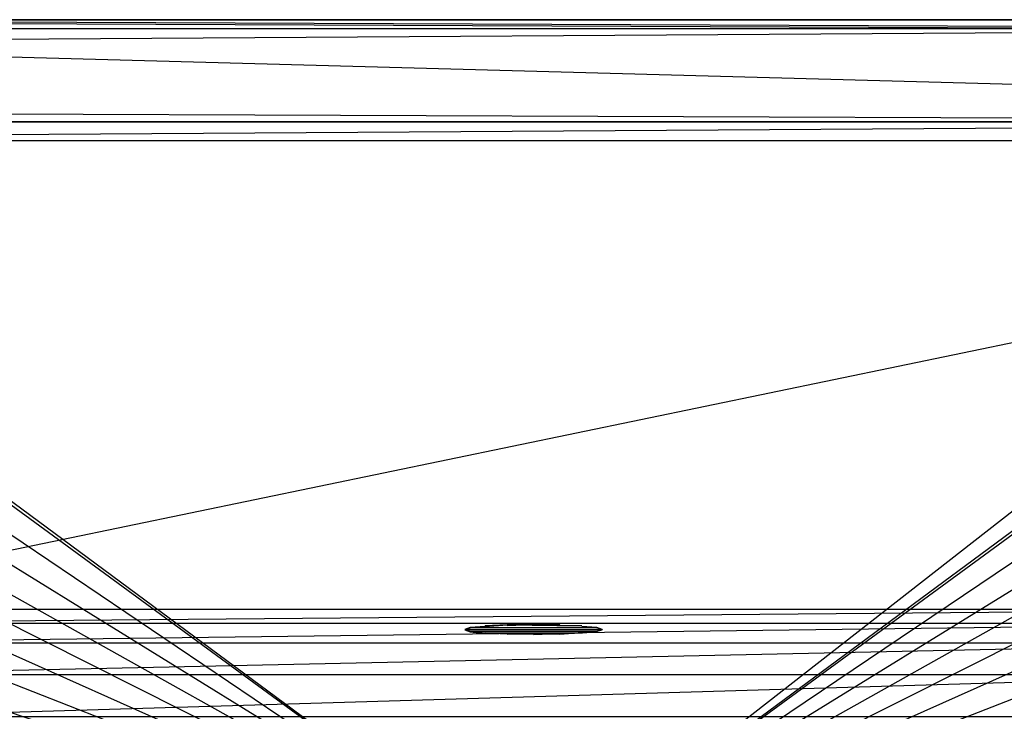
# Model space of a CAD drawing. Extents: x 0 to 0.55, y -0.37 to 0.
# Tile 22 of 28: x 0.182 to 0.361, y -0.126 to 0. Entities that reach past the tile are written whole.
import ezdxf

# ---------------------------------------------------------------- set-up
doc = ezdxf.new("R2010")
doc.units = 0
doc.layers.add('L2_WT_51665_0___REPLACEMTFOREMP', color=7, linetype='CONTINUOUS')
doc.layers.add('L3__BERLAUF25OFFEN_1___REPLACEM', color=7, linetype='CONTINUOUS')

msp = doc.modelspace()

# ---------------------------------------------------------------- linework, layer by layer
at = {"layer": 'L2_WT_51665_0___REPLACEMTFOREMP', "color": 8}
for points, invisible_edges in [([(0.539809, -0.00219, 0.179858), (0.010247, 0, 0.179839), (0.010191, -0.00219, 0.179858), (0.539809, -0.00219, 0.179858)], 13), ([(0.010247, 0, 0.179839), (0.539809, -0.00219, 0.179858), (0.539753, 0, 0.179839), (0.010247, 0, 0.179839)], 14), ([(0.010247, 0, 0.179839), (0.539184, -0.000001, 0.176787), (0.010816, -0.000001, 0.176787), (0.010247, 0, 0.179839)], 13), ([(0.539184, -0.000001, 0.176787), (0.010247, 0, 0.179839), (0.539753, 0, 0.179839), (0.539184, -0.000001, 0.176787)], 14), ([(0.009194, -0.000013, 0.17607), (0.275, -0.000035, 0.094852), (0.008522, -0.00004, 0.17434), (0.009194, -0.000013, 0.17607)], 14), ([(0.008522, -0.000063, 0.172309), (0.275, -0.000035, 0.094852), (0.009003, -0.000063, 0.168568), (0.008522, -0.000063, 0.172309)], 14), ([(0.008522, -0.00004, 0.17434), (0.275, -0.000035, 0.094852), (0.008522, -0.000063, 0.172309), (0.008522, -0.00004, 0.17434)], 14), ([(0.009003, -0.000063, 0.168568), (0.275, -0.000035, 0.094852), (0.013943, -0.000063, 0.130122), (0.009003, -0.000063, 0.168568)], 14), ([(0.010816, -0.000001, 0.176787), (0.275, -0.000035, 0.094852), (0.009194, -0.000013, 0.17607), (0.010816, -0.000001, 0.176787)], 14), ([(0.539184, -0.000001, 0.176787), (0.275, -0.000035, 0.094852), (0.010816, -0.000001, 0.176787), (0.539184, -0.000001, 0.176787)], 14), ([(0.013943, -0.000063, 0.130122), (0.275, -0.000035, 0.094852), (0.031116, -0.000063, 0.082586), (0.013943, -0.000063, 0.130122)], 14), ([(0.275, -0.000035, 0.094852), (0.046398, -0.000063, 0.043228), (0.031116, -0.000063, 0.082586), (0.275, -0.000035, 0.094852)], 14), ([(0.275, -0.000035, 0.094852), (0.076082, -0.000063, 0.005786), (0.046398, -0.000063, 0.043228), (0.275, -0.000035, 0.094852)], 14), ([(0.075506, -0.000064, 0.001788), (0.474531, -0.001647, 0.001772), (0.075464, -0.001647, 0.00177), (0.075506, -0.000064, 0.001788)], 13), ([(0.474531, -0.001647, 0.001772), (0.077828, -0.004168, 0.001755), (0.075464, -0.001647, 0.00177), (0.474531, -0.001647, 0.001772)], 13), ([(0.076833, -0.000062, 0.00484), (0.474494, -0.000064, 0.001788), (0.075506, -0.000064, 0.001788), (0.076833, -0.000062, 0.00484)], 13), ([(0.474531, -0.001647, 0.001772), (0.075506, -0.000064, 0.001788), (0.474494, -0.000064, 0.001788), (0.474531, -0.001647, 0.001772)], 14), ([(0.275, -0.000035, 0.094852), (0.076833, -0.000062, 0.00484), (0.076082, -0.000063, 0.005786), (0.275, -0.000035, 0.094852)], 14), ([(0.275, -0.000035, 0.094852), (0.473167, -0.000062, 0.00484), (0.076833, -0.000062, 0.00484), (0.275, -0.000035, 0.094852)], 14), ([(0.474494, -0.000064, 0.001788), (0.076833, -0.000062, 0.00484), (0.473167, -0.000062, 0.00484), (0.474494, -0.000064, 0.001788)], 14), ([(0.077828, -0.004168, 0.001755), (0.474531, -0.001647, 0.001772), (0.472158, -0.004168, 0.001757), (0.077828, -0.004168, 0.001755)], 14), ([(0.539184, -0.000001, 0.176787), (0.540806, -0.000013, 0.17607), (0.275, -0.000035, 0.094852), (0.539184, -0.000001, 0.176787)], 14), ([(0.540806, -0.000013, 0.17607), (0.541478, -0.00004, 0.17434), (0.275, -0.000035, 0.094852), (0.540806, -0.000013, 0.17607)], 14), ([(0.540997, -0.000063, 0.168568), (0.536057, -0.000063, 0.130122), (0.275, -0.000035, 0.094852), (0.540997, -0.000063, 0.168568)], 14), ([(0.541478, -0.000063, 0.172309), (0.540997, -0.000063, 0.168568), (0.275, -0.000035, 0.094852), (0.541478, -0.000063, 0.172309)], 14), ([(0.541478, -0.00004, 0.17434), (0.541478, -0.000063, 0.172309), (0.275, -0.000035, 0.094852), (0.541478, -0.00004, 0.17434)], 14), ([(0.536057, -0.000063, 0.130122), (0.518884, -0.000063, 0.082586), (0.275, -0.000035, 0.094852), (0.536057, -0.000063, 0.130122)], 14), ([(0.275, -0.000035, 0.094852), (0.518884, -0.000063, 0.082586), (0.503602, -0.000063, 0.043228), (0.275, -0.000035, 0.094852)], 14), ([(0.275, -0.000035, 0.094852), (0.473918, -0.000063, 0.005786), (0.473167, -0.000062, 0.00484), (0.275, -0.000035, 0.094852)], 14), ([(0.275, -0.000035, 0.094852), (0.503602, -0.000063, 0.043228), (0.473918, -0.000063, 0.005786), (0.275, -0.000035, 0.094852)], 14), ([(0.540181, -0.016537, 0.179982), (0.010191, -0.00219, 0.179858), (0.009819, -0.016537, 0.179982), (0.540181, -0.016537, 0.179982)], 13), ([(0.010191, -0.00219, 0.179858), (0.540181, -0.016537, 0.179982), (0.539809, -0.00219, 0.179858), (0.010191, -0.00219, 0.179858)], 14), ([(0.274999, -0.157936, 0.000809), (0.077618, -0.012088, 0.001652), (0.077828, -0.004168, 0.001755), (0.274999, -0.157936, 0.000809)], 14), ([(0.472158, -0.004168, 0.001757), (0.274999, -0.157936, 0.000809), (0.077828, -0.004168, 0.001755), (0.472158, -0.004168, 0.001757)], 14), ([(0.47234, -0.012079, 0.00167), (0.274999, -0.157936, 0.000809), (0.472158, -0.004168, 0.001757), (0.47234, -0.012079, 0.00167)], 14), ([(0.274999, -0.157936, 0.000809), (0.077579, -0.013565, 0.001636), (0.077618, -0.012088, 0.001652), (0.274999, -0.157936, 0.000809)], 14), ([(0.472375, -0.013561, 0.001656), (0.274999, -0.157936, 0.000809), (0.47234, -0.012079, 0.00167), (0.472375, -0.013561, 0.001656)], 14), ([(0.274999, -0.157936, 0.000809), (0.077283, -0.024699, 0.00151), (0.077579, -0.013565, 0.001636), (0.274999, -0.157936, 0.000809)], 14), ([(0.472674, -0.0247, 0.001528), (0.274999, -0.157936, 0.000809), (0.472375, -0.013561, 0.001656), (0.472674, -0.0247, 0.001528)], 14), ([(0.540234, -0.018581, 0.18), (0.009819, -0.016537, 0.179982), (0.009766, -0.018581, 0.18), (0.540234, -0.018581, 0.18)], 13), ([(0.009819, -0.016537, 0.179982), (0.540234, -0.018581, 0.18), (0.540181, -0.016537, 0.179982), (0.009819, -0.016537, 0.179982)], 14), ([(0.543192, -0.018631, 0.173998), (0.005181, -0.018645, 0.172262), (0.544819, -0.018645, 0.172262), (0.543192, -0.018631, 0.173998)], 13), ([(0.005181, -0.018645, 0.172262), (0.543192, -0.018631, 0.173998), (0.006808, -0.018631, 0.173998), (0.005181, -0.018645, 0.172262)], 14), ([(0.009849, -0.022023, 0.172264), (0.544819, -0.018645, 0.172262), (0.005181, -0.018645, 0.172262), (0.009849, -0.022023, 0.172264)], 13), ([(0.006808, -0.018624, 0.174764), (0.543192, -0.018624, 0.174764), (0.542231, -0.018604, 0.177239), (0.006808, -0.018624, 0.174764)], 13), ([(0.006808, -0.018624, 0.174764), (0.542231, -0.018604, 0.177239), (0.007769, -0.018604, 0.177239), (0.006808, -0.018624, 0.174764)], 10), ([(0.543192, -0.018624, 0.174764), (0.006808, -0.018631, 0.173998), (0.543192, -0.018631, 0.173998), (0.543192, -0.018624, 0.174764)], 13), ([(0.006808, -0.018631, 0.173998), (0.543192, -0.018624, 0.174764), (0.006808, -0.018624, 0.174764), (0.006808, -0.018631, 0.173998)], 10), ([(0.007769, -0.018604, 0.177239), (0.542231, -0.018604, 0.177239), (0.53991, -0.018595, 0.178264), (0.007769, -0.018604, 0.177239)], 15), ([(0.007769, -0.018604, 0.177239), (0.53991, -0.018595, 0.178264), (0.01009, -0.018595, 0.178264), (0.007769, -0.018604, 0.177239)], 15), ([(0.01009, -0.018595, 0.178264), (0.540234, -0.018581, 0.18), (0.009766, -0.018581, 0.18), (0.01009, -0.018595, 0.178264)], 14), ([(0.544819, -0.018645, 0.172262), (0.009849, -0.022023, 0.172264), (0.540004, -0.022129, 0.172264), (0.544819, -0.018645, 0.172262)], 14), ([(0.540234, -0.018581, 0.18), (0.01009, -0.018595, 0.178264), (0.53991, -0.018595, 0.178264), (0.540234, -0.018581, 0.18)], 13), ([(0.127992, -0.107512, 0.172296), (0.540004, -0.022129, 0.172264), (0.009849, -0.022023, 0.172264), (0.127992, -0.107512, 0.172296)], 13), ([(0.540004, -0.022129, 0.172264), (0.127992, -0.107512, 0.172296), (0.422008, -0.107512, 0.172296), (0.540004, -0.022129, 0.172264)], 14), ([(0.274999, -0.157936, 0.000809), (0.076988, -0.035832, 0.001384), (0.077283, -0.024699, 0.00151), (0.274999, -0.157936, 0.000809)], 14), ([(0.472972, -0.035833, 0.001401), (0.274999, -0.157936, 0.000809), (0.472674, -0.0247, 0.001528), (0.472972, -0.035833, 0.001401)], 14), ([(0.274999, -0.157936, 0.000809), (0.076693, -0.046966, 0.001258), (0.076988, -0.035832, 0.001384), (0.274999, -0.157936, 0.000809)], 14), ([(0.473271, -0.046966, 0.001273), (0.274999, -0.157936, 0.000809), (0.472972, -0.035833, 0.001401), (0.473271, -0.046966, 0.001273)], 14), ([(0.274999, -0.157936, 0.000809), (0.076398, -0.058099, 0.001132), (0.076693, -0.046966, 0.001258), (0.274999, -0.157936, 0.000809)], 14), ([(0.47357, -0.0581, 0.001146), (0.274999, -0.157936, 0.000809), (0.473271, -0.046966, 0.001273), (0.47357, -0.0581, 0.001146)], 14), ([(0.274999, -0.157936, 0.000809), (0.076103, -0.069232, 0.001006), (0.076398, -0.058099, 0.001132), (0.274999, -0.157936, 0.000809)], 14), ([(0.473869, -0.069233, 0.001019), (0.274999, -0.157936, 0.000809), (0.47357, -0.0581, 0.001146), (0.473869, -0.069233, 0.001019)], 14), ([(0.274999, -0.157936, 0.000809), (0.075807, -0.080366, 0.000881), (0.076103, -0.069232, 0.001006), (0.274999, -0.157936, 0.000809)], 14), ([(0.474168, -0.080367, 0.000891), (0.274999, -0.157936, 0.000809), (0.473869, -0.069233, 0.001019), (0.474168, -0.080367, 0.000891)], 14), ([(0.274999, -0.157936, 0.000809), (0.075512, -0.091499, 0.000755), (0.075807, -0.080366, 0.000881), (0.274999, -0.157936, 0.000809)], 14), ([(0.474466, -0.0915, 0.000764), (0.274999, -0.157936, 0.000809), (0.474168, -0.080367, 0.000891), (0.474466, -0.0915, 0.000764)], 14), ([(0.274999, -0.157936, 0.000809), (0.075217, -0.102633, 0.000629), (0.075512, -0.091499, 0.000755), (0.274999, -0.157936, 0.000809)], 14), ([(0.474765, -0.102634, 0.000636), (0.274999, -0.157936, 0.000809), (0.474466, -0.0915, 0.000764), (0.474765, -0.102634, 0.000636)], 14), ([(0.274999, -0.157936, 0.000809), (0.074922, -0.113766, 0.000503), (0.075217, -0.102633, 0.000629), (0.274999, -0.157936, 0.000809)], 14), ([(0.475064, -0.113767, 0.000509), (0.274999, -0.157936, 0.000809), (0.474765, -0.102634, 0.000636), (0.475064, -0.113767, 0.000509)], 14), ([(0.131444, -0.11001, 0.172297), (0.422008, -0.107512, 0.172296), (0.127992, -0.107512, 0.172296), (0.131444, -0.11001, 0.172297)], 13), ([(0.422008, -0.107512, 0.172296), (0.131444, -0.11001, 0.172297), (0.418556, -0.11001, 0.172297), (0.422008, -0.107512, 0.172296)], 14), ([(0.131481, -0.110003, 0.168047), (0.418556, -0.11001, 0.172297), (0.131444, -0.11001, 0.172297), (0.131481, -0.110003, 0.168047)], 14), ([(0.131641, -0.109973, 0.149629), (0.41861, -0.110003, 0.168047), (0.131481, -0.110003, 0.168047), (0.131641, -0.109973, 0.149629)], 14), ([(0.418556, -0.11001, 0.172297), (0.131481, -0.110003, 0.168047), (0.41861, -0.110003, 0.168047), (0.418556, -0.11001, 0.172297)], 13), ([(0.136201, -0.113571, 0.116535), (0.418843, -0.109973, 0.149629), (0.131641, -0.109973, 0.149629), (0.136201, -0.113571, 0.116535)], 14), ([(0.41861, -0.110003, 0.168047), (0.131641, -0.109973, 0.149629), (0.418843, -0.109973, 0.149629), (0.41861, -0.110003, 0.168047)], 13), ([(0.418843, -0.109973, 0.149629), (0.136201, -0.113571, 0.116535), (0.414766, -0.113571, 0.116535), (0.418843, -0.109973, 0.149629)], 13), ([(0.274999, -0.157936, 0.000809), (0.074626, -0.124899, 0.000377), (0.074922, -0.113766, 0.000503), (0.274999, -0.157936, 0.000809)], 14), ([(0.143404, -0.119371, 0.083462), (0.414766, -0.113571, 0.116535), (0.136201, -0.113571, 0.116535), (0.143404, -0.119371, 0.083462)], 14), ([(0.414766, -0.113571, 0.116535), (0.143404, -0.119371, 0.083462), (0.408046, -0.119371, 0.083462), (0.414766, -0.113571, 0.116535)], 13), ([(0.475363, -0.1249, 0.000382), (0.274999, -0.157936, 0.000809), (0.475064, -0.113767, 0.000509), (0.475363, -0.1249, 0.000382)], 14), ([(0.152739, -0.127016, 0.061661), (0.408046, -0.119371, 0.083462), (0.143404, -0.119371, 0.083462), (0.152739, -0.127016, 0.061661)], 14), ([(0.408046, -0.119371, 0.083462), (0.152739, -0.127016, 0.061661), (0.39903, -0.127016, 0.061661), (0.408046, -0.119371, 0.083462)], 13), ([(0.274999, -0.157936, 0.000809), (0.074331, -0.136033, 0.000251), (0.074626, -0.124899, 0.000377), (0.274999, -0.157936, 0.000809)], 14), ([(0.475662, -0.136034, 0.000254), (0.274999, -0.157936, 0.000809), (0.475363, -0.1249, 0.000382), (0.475662, -0.136034, 0.000254)], 14)]:
    msp.add_3dface(points, dxfattribs=dict(at, invisible_edges=invisible_edges))
at = {"layer": 'L3__BERLAUF25OFFEN_1___REPLACEM', "color": 8}
for points, invisible_edges in [([(0.262782, -0.111133, 0.144414), (0.287782, -0.111133, 0.144414), (0.263733, -0.110793, 0.149186), (0.262782, -0.111133, 0.144414)], 10), ([(0.263733, -0.110893, 0.149193), (0.262782, -0.111133, 0.144414), (0.263733, -0.110793, 0.149186), (0.263733, -0.110893, 0.149193)], 14), ([(0.262782, -0.111133, 0.144414), (0.263733, -0.110893, 0.149193), (0.262782, -0.111233, 0.144421), (0.262782, -0.111133, 0.144414)], 13), ([(0.263733, -0.111473, 0.139643), (0.28683, -0.111473, 0.139643), (0.262782, -0.111133, 0.144414), (0.263733, -0.111473, 0.139643)], 10), ([(0.262782, -0.111133, 0.144414), (0.28683, -0.111473, 0.139643), (0.287782, -0.111133, 0.144414), (0.262782, -0.111133, 0.144414)], 13), ([(0.262782, -0.111233, 0.144421), (0.263733, -0.111473, 0.139643), (0.262782, -0.111133, 0.144414), (0.262782, -0.111233, 0.144421)], 14), ([(0.263733, -0.111473, 0.139643), (0.262782, -0.111233, 0.144421), (0.263733, -0.111573, 0.13965), (0.263733, -0.111473, 0.139643)], 13), ([(0.263733, -0.110793, 0.149186), (0.28683, -0.110793, 0.149186), (0.266443, -0.110505, 0.153231), (0.263733, -0.110793, 0.149186)], 14), ([(0.266443, -0.110605, 0.153238), (0.263733, -0.110793, 0.149186), (0.266443, -0.110505, 0.153231), (0.266443, -0.110605, 0.153238)], 14), ([(0.263733, -0.110793, 0.149186), (0.266443, -0.110605, 0.153238), (0.263733, -0.110893, 0.149193), (0.263733, -0.110793, 0.149186)], 13), ([(0.263733, -0.110793, 0.149186), (0.287782, -0.111133, 0.144414), (0.28683, -0.110793, 0.149186), (0.263733, -0.110793, 0.149186)], 13), ([(0.266443, -0.110505, 0.153231), (0.28412, -0.110505, 0.153231), (0.270498, -0.110313, 0.155933), (0.266443, -0.110505, 0.153231)], 9), ([(0.270498, -0.110313, 0.155933), (0.266443, -0.110605, 0.153238), (0.266443, -0.110505, 0.153231), (0.270498, -0.110313, 0.155933)], 13), ([(0.266443, -0.110605, 0.153238), (0.270498, -0.110313, 0.155933), (0.270498, -0.110412, 0.155941), (0.266443, -0.110605, 0.153238)], 14), ([(0.266443, -0.110505, 0.153231), (0.28683, -0.110793, 0.149186), (0.28412, -0.110505, 0.153231), (0.266443, -0.110505, 0.153231)], 15), ([(0.270498, -0.110313, 0.155933), (0.280065, -0.110313, 0.155933), (0.275282, -0.110245, 0.156883), (0.270498, -0.110313, 0.155933)], 15), ([(0.275282, -0.110245, 0.156883), (0.270498, -0.110412, 0.155941), (0.270498, -0.110313, 0.155933), (0.275282, -0.110245, 0.156883)], 13), ([(0.270498, -0.110412, 0.155941), (0.275282, -0.110245, 0.156883), (0.275282, -0.110345, 0.15689), (0.270498, -0.110412, 0.155941)], 14), ([(0.270498, -0.110313, 0.155933), (0.28412, -0.110505, 0.153231), (0.280065, -0.110313, 0.155933), (0.270498, -0.110313, 0.155933)], 10), ([(0.280065, -0.110313, 0.155933), (0.275282, -0.110345, 0.15689), (0.275282, -0.110245, 0.156883), (0.280065, -0.110313, 0.155933)], 13), ([(0.275282, -0.110345, 0.15689), (0.280065, -0.110313, 0.155933), (0.280065, -0.110412, 0.155941), (0.275282, -0.110345, 0.15689)], 14), ([(0.28412, -0.110505, 0.153231), (0.280065, -0.110412, 0.155941), (0.280065, -0.110313, 0.155933), (0.28412, -0.110505, 0.153231)], 13), ([(0.280065, -0.110412, 0.155941), (0.28412, -0.110505, 0.153231), (0.28412, -0.110605, 0.153238), (0.280065, -0.110412, 0.155941)], 14), ([(0.28683, -0.110793, 0.149186), (0.28412, -0.110605, 0.153238), (0.28412, -0.110505, 0.153231), (0.28683, -0.110793, 0.149186)], 14), ([(0.28412, -0.110605, 0.153238), (0.28683, -0.110793, 0.149186), (0.28683, -0.110893, 0.149193), (0.28412, -0.110605, 0.153238)], 13), ([(0.287782, -0.111133, 0.144414), (0.28683, -0.110893, 0.149193), (0.28683, -0.110793, 0.149186), (0.287782, -0.111133, 0.144414)], 14), ([(0.28683, -0.110893, 0.149193), (0.287782, -0.111133, 0.144414), (0.287782, -0.111233, 0.144421), (0.28683, -0.110893, 0.149193)], 13), ([(0.28683, -0.111473, 0.139643), (0.287782, -0.111233, 0.144421), (0.287782, -0.111133, 0.144414), (0.28683, -0.111473, 0.139643)], 14), ([(0.287782, -0.111233, 0.144421), (0.28683, -0.111473, 0.139643), (0.28683, -0.111573, 0.13965), (0.287782, -0.111233, 0.144421)], 13), ([(0.266443, -0.111761, 0.135598), (0.28412, -0.111761, 0.135598), (0.263733, -0.111473, 0.139643), (0.266443, -0.111761, 0.135598)], 10), ([(0.263733, -0.111473, 0.139643), (0.28412, -0.111761, 0.135598), (0.28683, -0.111473, 0.139643), (0.263733, -0.111473, 0.139643)], 13), ([(0.263733, -0.111573, 0.13965), (0.266443, -0.111761, 0.135598), (0.263733, -0.111473, 0.139643), (0.263733, -0.111573, 0.13965)], 14), ([(0.266443, -0.111761, 0.135598), (0.263733, -0.111573, 0.13965), (0.266443, -0.111861, 0.135605), (0.266443, -0.111761, 0.135598)], 13), ([(0.270498, -0.111954, 0.132895), (0.280065, -0.111954, 0.132895), (0.266443, -0.111761, 0.135598), (0.270498, -0.111954, 0.132895)], 10), ([(0.266443, -0.111761, 0.135598), (0.280065, -0.111954, 0.132895), (0.28412, -0.111761, 0.135598), (0.266443, -0.111761, 0.135598)], 13), ([(0.266443, -0.111861, 0.135605), (0.270498, -0.111954, 0.132895), (0.266443, -0.111761, 0.135598), (0.266443, -0.111861, 0.135605)], 13), ([(0.270498, -0.111954, 0.132895), (0.266443, -0.111861, 0.135605), (0.270498, -0.112053, 0.132902), (0.270498, -0.111954, 0.132895)], 14), ([(0.280065, -0.111954, 0.132895), (0.270498, -0.111954, 0.132895), (0.275282, -0.112021, 0.131946), (0.280065, -0.111954, 0.132895)], 13), ([(0.270498, -0.112053, 0.132902), (0.275282, -0.112021, 0.131946), (0.270498, -0.111954, 0.132895), (0.270498, -0.112053, 0.132902)], 13), ([(0.275282, -0.112021, 0.131946), (0.270498, -0.112053, 0.132902), (0.275282, -0.112121, 0.131953), (0.275282, -0.112021, 0.131946)], 14), ([(0.275282, -0.112121, 0.131953), (0.280065, -0.111954, 0.132895), (0.275282, -0.112021, 0.131946), (0.275282, -0.112121, 0.131953)], 13), ([(0.280065, -0.111954, 0.132895), (0.275282, -0.112121, 0.131953), (0.280065, -0.112053, 0.132902), (0.280065, -0.111954, 0.132895)], 14), ([(0.280065, -0.112053, 0.132902), (0.28412, -0.111761, 0.135598), (0.280065, -0.111954, 0.132895), (0.280065, -0.112053, 0.132902)], 13), ([(0.28412, -0.111761, 0.135598), (0.280065, -0.112053, 0.132902), (0.28412, -0.111861, 0.135605), (0.28412, -0.111761, 0.135598)], 14), ([(0.28412, -0.111761, 0.135598), (0.28683, -0.111573, 0.13965), (0.28683, -0.111473, 0.139643), (0.28412, -0.111761, 0.135598)], 14), ([(0.28683, -0.111573, 0.13965), (0.28412, -0.111761, 0.135598), (0.28412, -0.111861, 0.135605), (0.28683, -0.111573, 0.13965)], 13)]:
    msp.add_3dface(points, dxfattribs=dict(at, invisible_edges=invisible_edges))

doc.saveas('drawing.dxf')
